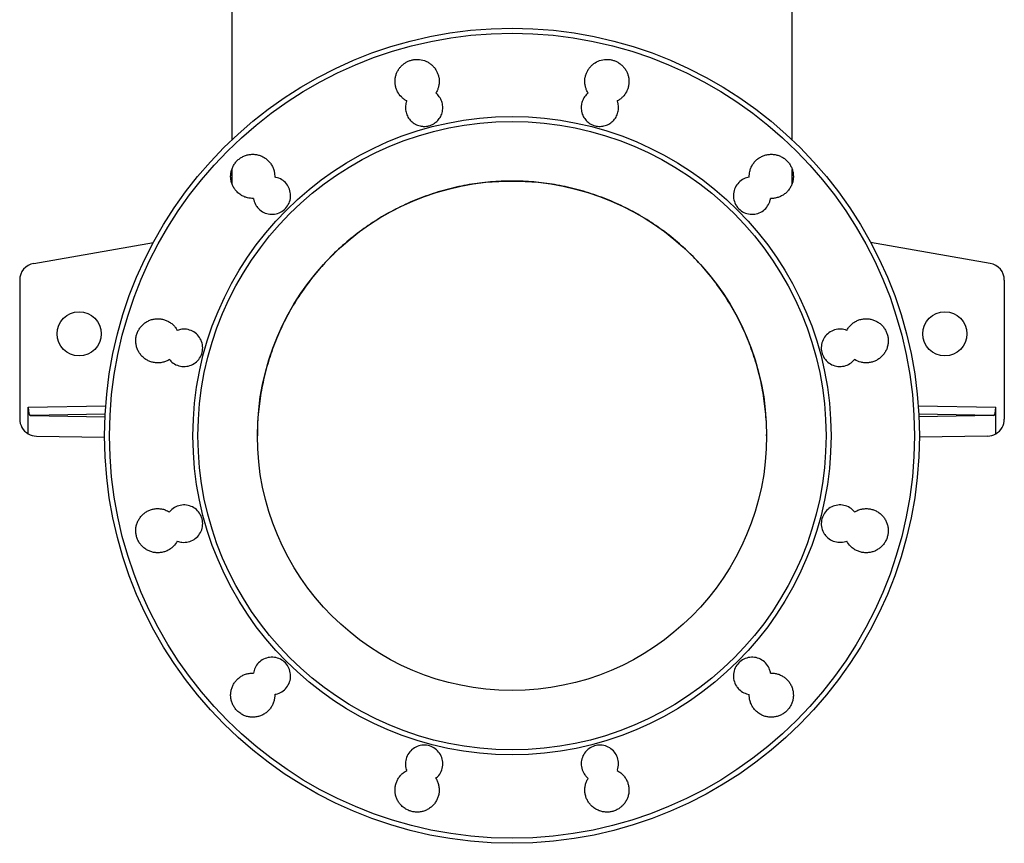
# Model space of a CAD drawing. Header units: millimetres. Extents: x 11 to 919, y 10 to 1899.
# Tile 1 of 23: x 110 to 690, y 10 to 495. Entities that reach past the tile are written whole.
import ezdxf

# ---------------------------------------------------------------- set-up
doc = ezdxf.new("R2010")
doc.units = ezdxf.units.MM

msp = doc.modelspace()

# ---------------------------------------------------------------- linework, layer by layer
at = {"color": 7, "linetype": 'Continuous', "lineweight": 25}
for p, q in [((234.71, 559.65), (234.71, 423.93)), ((564.71, 423.93), (564.71, 559.65)), ((234.71, 406.53), (234.71, 398.1)), ((564.71, 398.12), (564.71, 406.49)), ((117.97, 351.1), (188.45, 363.53)), ((681.45, 351.1), (610.97, 363.53)), ((109.71, 341.25), (109.71, 259.47)), ((689.71, 341.25), (689.71, 259.47)), ((114.73, 250.8), (114.73, 266.51)), ((116.07, 261.53), (159.97, 260.77)), ((683.35, 261.53), (639.45, 260.77)), ((684.69, 250.8), (684.69, 266.51)), ((119.53, 249.47), (159.71, 248.77)), ((679.88, 249.47), (639.71, 248.77))]:
    msp.add_line(p, q, dxfattribs=at)
at = {"color": 1, "linetype": 'Continuous', "lineweight": 25}
for p, q in [((114.73, 266.51), (160.36, 267.3)), ((639.06, 267.3), (684.69, 266.51)), ((160.04, 262.3), (116.07, 261.53)), ((683.35, 261.53), (639.38, 262.3))]:
    msp.add_line(p, q, dxfattribs=at)
at = {"color": 7, "linetype": 'Continuous', "lineweight": 25}
for centre, radius in [((399.71, 249.65), 240), ((399.71, 249.65), 237.05), ((399.71, 249.65), 187.95), ((399.71, 249.65), 185), ((399.71, 249.65), 150), ((144.71, 309.65), 13), ((654.71, 309.65), 13)]:
    msp.add_circle(centre, radius, dxfattribs=at)
for centre, start, end in [((119.71, 341.25), 100, 180), ((679.71, 341.25), 0, 80), ((119.71, 259.47), 180, 240.15532), ((679.71, 259.47), 299.84468, 0), ((119.71, 259.47), 240.15532, 269), ((679.71, 259.47), 271, 299.84468)]:
    msp.add_arc(centre, 10, start, end, dxfattribs=at)
for centre, major_axis, start_param, end_param in [((116.08, 266.54), (0.01, 5), 1.57614, 3.137281), ((683.34, 266.54), (-0.01, 5), 3.145904, 4.707045)]:
    msp.add_ellipse(centre, major_axis=major_axis, ratio=0.269202, start_param=start_param, end_param=end_param, dxfattribs=at)
for points, knots in [([(337.69, 446.81), (337.12, 447.12), (336.57, 447.47), (335.52, 448.24), (335.03, 448.67), (333.65, 450.06), (332.89, 451.1), (332.14, 452.54), (332, 452.84), (331.74, 453.43), (331.62, 453.73), (331.31, 454.65), (331.14, 455.27), (330.91, 456.54), (330.83, 457.2), (330.79, 458.49), (330.82, 459.13), (330.93, 460.09), (330.98, 460.41), (331.1, 461.05), (331.17, 461.37), (331.43, 462.31), (331.64, 462.92), (332.16, 464.1), (332.46, 464.67), (333.16, 465.78), (333.54, 466.3), (334.39, 467.27), (334.84, 467.73), (335.58, 468.36), (335.84, 468.56), (336.36, 468.95), (336.63, 469.13), (337.45, 469.65), (338.02, 469.95), (339.21, 470.46), (339.83, 470.68), (341.08, 471.01), (341.71, 471.13), (342.67, 471.24), (342.99, 471.26), (343.64, 471.29), (343.97, 471.29), (345.59, 471.23), (346.86, 470.99), (348.71, 470.34), (349.3, 470.08), (350.44, 469.48), (350.99, 469.14), (351.77, 468.56), (352.03, 468.36), (352.52, 467.93), (352.76, 467.71), (353.45, 467.03), (353.87, 466.54), (354.64, 465.5), (354.99, 464.95), (355.59, 463.8), (355.85, 463.21), (356.17, 462.3), (356.27, 461.99), (356.44, 461.37), (356.51, 461.05), (356.69, 460.09), (356.77, 459.45), (356.82, 458.16), (356.8, 457.52), (356.66, 456.22), (356.54, 455.58), (356.21, 454.34), (356, 453.73), (355.61, 452.83), (355.47, 452.54), (355.17, 451.96), (355.01, 451.68), (354.83, 451.41)], [0, 0, 0, 0, 0.03125, 0.03125, 0.0625, 0.0625, 0.125, 0.125, 0.140625, 0.140625, 0.15625, 0.15625, 0.1875, 0.1875, 0.21875, 0.21875, 0.25, 0.25, 0.265625, 0.265625, 0.28125, 0.28125, 0.3125, 0.3125, 0.34375, 0.34375, 0.375, 0.375, 0.40625, 0.40625, 0.421875, 0.421875, 0.4375, 0.4375, 0.46875, 0.46875, 0.5, 0.5, 0.53125, 0.53125, 0.546875, 0.546875, 0.5625, 0.5625, 0.625, 0.625, 0.65625, 0.65625, 0.6875, 0.6875, 0.703125, 0.703125, 0.71875, 0.71875, 0.75, 0.75, 0.78125, 0.78125, 0.8125, 0.8125, 0.828125, 0.828125, 0.84375, 0.84375, 0.875, 0.875, 0.90625, 0.90625, 0.9375, 0.9375, 0.96875, 0.96875, 0.984375, 0.984375, 1, 1, 1, 1]), ([(444.58, 451.41), (444.41, 451.68), (444.25, 451.96), (443.95, 452.54), (443.81, 452.83), (443.42, 453.73), (443.21, 454.34), (442.88, 455.58), (442.76, 456.22), (442.62, 457.52), (442.6, 458.16), (442.65, 459.45), (442.72, 460.09), (442.91, 461.05), (442.98, 461.37), (443.15, 462), (443.25, 462.31), (443.57, 463.22), (443.83, 463.81), (444.43, 464.95), (444.79, 465.51), (445.56, 466.55), (445.98, 467.04), (446.66, 467.72), (446.9, 467.94), (447.39, 468.36), (447.65, 468.57), (448.96, 469.53), (450.1, 470.13), (452.57, 470.99), (453.84, 471.23), (455.46, 471.29), (455.79, 471.29), (456.44, 471.26), (456.76, 471.24), (457.72, 471.13), (458.35, 471.01), (459.6, 470.68), (460.22, 470.46), (461.41, 469.94), (461.98, 469.64), (462.8, 469.12), (463.07, 468.94), (463.59, 468.56), (463.85, 468.35), (464.59, 467.72), (465.04, 467.26), (465.88, 466.28), (466.27, 465.76), (466.96, 464.66), (467.27, 464.08), (467.78, 462.9), (468, 462.3), (468.25, 461.35), (468.32, 461.04), (468.45, 460.4), (468.49, 460.08), (468.6, 459.11), (468.63, 458.47), (468.58, 457.18), (468.51, 456.52), (468.27, 455.25), (468.11, 454.63), (467.79, 453.71), (467.67, 453.41), (467.41, 452.82), (467.27, 452.52), (466.51, 451.08), (465.75, 450.04), (464.6, 448.89), (464.36, 448.66), (463.87, 448.24), (463.62, 448.04), (462.84, 447.46), (462.3, 447.12), (461.73, 446.81)], [0, 0, 0, 0, 0.015625, 0.015625, 0.03125, 0.03125, 0.0625, 0.0625, 0.09375, 0.09375, 0.125, 0.125, 0.15625, 0.15625, 0.171875, 0.171875, 0.1875, 0.1875, 0.21875, 0.21875, 0.25, 0.25, 0.28125, 0.28125, 0.296875, 0.296875, 0.3125, 0.3125, 0.375, 0.375, 0.4375, 0.4375, 0.453125, 0.453125, 0.46875, 0.46875, 0.5, 0.5, 0.53125, 0.53125, 0.5625, 0.5625, 0.578125, 0.578125, 0.59375, 0.59375, 0.625, 0.625, 0.65625, 0.65625, 0.6875, 0.6875, 0.71875, 0.71875, 0.734375, 0.734375, 0.75, 0.75, 0.78125, 0.78125, 0.8125, 0.8125, 0.84375, 0.84375, 0.859375, 0.859375, 0.875, 0.875, 0.9375, 0.9375, 0.953125, 0.953125, 0.96875, 0.96875, 1, 1, 1, 1]), ([(337.69, 446.81), (337.33, 445.87), (337.09, 444.89), (336.9, 442.86), (336.94, 441.86), (337.21, 440.37), (337.34, 439.87), (337.65, 438.91), (337.84, 438.45), (338.29, 437.54), (338.54, 437.1), (339.11, 436.26), (339.42, 435.86), (340.1, 435.11), (340.47, 434.75), (341.24, 434.1), (341.64, 433.8), (342.28, 433.4), (342.5, 433.27), (342.94, 433.03), (343.17, 432.92), (343.86, 432.6), (344.34, 432.43), (345.3, 432.14), (345.79, 432.03), (346.54, 431.92), (346.8, 431.89), (347.3, 431.85), (347.55, 431.84), (348.31, 431.83), (348.81, 431.85), (349.56, 431.95), (349.81, 431.99), (350.31, 432.08), (350.56, 432.14), (351.78, 432.47), (352.71, 432.86), (353.8, 433.51), (354.01, 433.65), (354.43, 433.94), (354.63, 434.09), (355.22, 434.56), (355.59, 434.9), (356.28, 435.63), (356.61, 436.03), (357.19, 436.85), (357.46, 437.28), (357.92, 438.17), (358.13, 438.63), (358.47, 439.59), (358.61, 440.08), (358.81, 441.06), (358.88, 441.56), (358.95, 442.57), (358.95, 443.08), (358.85, 444.59), (358.65, 445.58), (357.96, 447.5), (357.49, 448.39), (356.61, 449.62), (356.29, 450.02), (355.6, 450.75), (355.23, 451.09), (354.83, 451.41)], [0, 0, 0, 0, 0.0625, 0.0625, 0.125, 0.125, 0.15625, 0.15625, 0.1875, 0.1875, 0.21875, 0.21875, 0.25, 0.25, 0.28125, 0.28125, 0.3125, 0.3125, 0.328125, 0.328125, 0.34375, 0.34375, 0.375, 0.375, 0.40625, 0.40625, 0.421875, 0.421875, 0.4375, 0.4375, 0.46875, 0.46875, 0.484375, 0.484375, 0.5, 0.5, 0.5625, 0.5625, 0.578125, 0.578125, 0.59375, 0.59375, 0.625, 0.625, 0.65625, 0.65625, 0.6875, 0.6875, 0.71875, 0.71875, 0.75, 0.75, 0.78125, 0.78125, 0.8125, 0.8125, 0.875, 0.875, 0.9375, 0.9375, 0.96875, 0.96875, 1, 1, 1, 1]), ([(444.58, 451.41), (444.19, 451.09), (443.82, 450.75), (443.12, 450.01), (442.8, 449.62), (442.22, 448.8), (441.96, 448.37), (441.6, 447.7), (441.49, 447.47), (441.29, 447), (441.2, 446.77), (440.94, 446.06), (440.81, 445.57), (440.65, 444.83), (440.61, 444.58), (440.54, 444.08), (440.52, 443.83), (440.43, 442.56), (440.5, 441.56), (440.76, 440.32), (440.82, 440.07), (440.96, 439.59), (441.04, 439.35), (441.29, 438.64), (441.49, 438.18), (441.96, 437.28), (442.23, 436.85), (442.82, 436.02), (443.14, 435.63), (443.84, 434.89), (444.22, 434.55), (445, 433.92), (445.41, 433.64), (446.28, 433.12), (446.74, 432.89), (447.67, 432.5), (448.15, 432.33), (449.12, 432.07), (449.61, 431.98), (450.62, 431.85), (451.13, 431.83), (452.13, 431.84), (452.63, 431.88), (453.63, 432.03), (454.13, 432.15), (455.58, 432.58), (456.5, 432.99), (458.22, 434.08), (458.99, 434.73), (460, 435.86), (460.31, 436.27), (460.88, 437.1), (461.13, 437.54), (461.57, 438.44), (461.76, 438.91), (462.08, 439.88), (462.2, 440.36), (462.38, 441.35), (462.44, 441.85), (462.48, 442.86), (462.47, 443.38), (462.38, 444.38), (462.29, 444.87), (462.12, 445.61), (462.05, 445.85), (461.9, 446.34), (461.82, 446.58), (461.73, 446.81)], [0, 0, 0, 0, 0.03125, 0.03125, 0.0625, 0.0625, 0.09375, 0.09375, 0.109375, 0.109375, 0.125, 0.125, 0.15625, 0.15625, 0.171875, 0.171875, 0.1875, 0.1875, 0.25, 0.25, 0.265625, 0.265625, 0.28125, 0.28125, 0.3125, 0.3125, 0.34375, 0.34375, 0.375, 0.375, 0.40625, 0.40625, 0.4375, 0.4375, 0.46875, 0.46875, 0.5, 0.5, 0.53125, 0.53125, 0.5625, 0.5625, 0.59375, 0.59375, 0.625, 0.625, 0.6875, 0.6875, 0.75, 0.75, 0.78125, 0.78125, 0.8125, 0.8125, 0.84375, 0.84375, 0.875, 0.875, 0.90625, 0.90625, 0.9375, 0.9375, 0.96875, 0.96875, 0.984375, 0.984375, 1, 1, 1, 1]), ([(247.42, 389.39), (246.24, 389.44), (244.32, 389.52), (241.82, 390.39), (239.71, 391.5), (237.86, 393.01), (236.32, 394.83), (235.2, 396.72), (234.42, 398.78), (233.99, 400.94), (233.94, 403.14), (234.25, 405.32), (234.92, 407.41), (235.94, 409.37), (237.27, 411.12), (238.87, 412.63), (240.71, 413.84), (242.72, 414.73), (244.85, 415.27), (247.04, 415.44), (249.23, 415.24), (251.36, 414.68), (253.36, 413.77), (255.19, 412.54), (256.77, 411.01), (258.09, 409.25), (259.07, 407.28), (259.86, 404.84), (259.93, 403.02), (259.97, 401.94)], [0, 0, 0, 0, 0.056682, 0.091976, 0.127271, 0.171306, 0.206605, 0.241903, 0.277203, 0.312502, 0.347798, 0.383094, 0.418386, 0.453678, 0.488965, 0.524252, 0.559538, 0.594823, 0.630109, 0.665396, 0.700685, 0.735975, 0.77127, 0.806565, 0.841863, 0.877162, 0.912463, 0.947764, 1, 1, 1, 1]), ([(539.45, 401.94), (539.5, 403.07), (539.57, 404.94), (540.4, 407.41), (541.4, 409.36), (542.74, 411.12), (544.34, 412.62), (546.17, 413.84), (548.19, 414.73), (550.32, 415.27), (552.51, 415.44), (554.71, 415.24), (556.83, 414.68), (558.84, 413.77), (560.66, 412.54), (562.25, 411.01), (563.56, 409.25), (564.55, 407.28), (565.2, 405.18), (565.49, 403), (565.41, 400.8), (564.96, 398.65), (564.16, 396.6), (563.02, 394.72), (561.58, 393.05), (559.88, 391.65), (557.98, 390.55), (555.91, 389.79), (553.89, 389.4), (552.58, 389.39), (552, 389.39)], [0, 0, 0, 0, 0.0544328, 0.0897223, 0.1250115, 0.1603058, 0.1955999, 0.230896, 0.2661921, 0.3014865, 0.336781, 0.3720711, 0.4073614, 0.4426468, 0.4779321, 0.5132142, 0.5484958, 0.5837763, 0.6190572, 0.65434, 0.6896223, 0.7249093, 0.760196, 0.7954876, 0.8307796, 0.8660747, 0.9013701, 0.9366659, 0.9719617, 1, 1, 1, 1]), ([(247.42, 389.39), (247.47, 389.09), (247.75, 387.57), (248.7, 385.4), (250.74, 382.87), (253.43, 380.96), (257.05, 379.93), (260.81, 380.14), (264.28, 381.59), (267.08, 384.11), (268.89, 387.41), (269.5, 391.12), (268.85, 394.83), (267.01, 398.12), (264.18, 400.6), (261.63, 401.65), (260.19, 401.9), (259.97, 401.94)], [0, 0, 0, 0, 0.019129, 0.095677, 0.143595, 0.220158, 0.296721, 0.373279, 0.449825, 0.52636, 0.60289, 0.679422, 0.755964, 0.832518, 0.909081, 0.985645, 1, 1, 1, 1]), ([(539.45, 401.94), (538.36, 401.67), (536.06, 401.1), (533.12, 398.9), (530.97, 395.82), (529.98, 392.18), (530.23, 388.43), (531.54, 385.4), (533.58, 382.87), (536.27, 380.96), (539.89, 379.93), (543.65, 380.14), (547.13, 381.59), (549.91, 384.11), (551.48, 386.9), (551.87, 388.75), (552, 389.39)], [0, 0, 0, 0, 0.069364, 0.145915, 0.222475, 0.299036, 0.37559, 0.452132, 0.500029, 0.576558, 0.653086, 0.72962, 0.806167, 0.882724, 0.959285, 1, 1, 1, 1]), ([(549.7, 249.65), (549.7, 249.7), (549.88, 253.9), (549.27, 262.27), (547.79, 274.77), (545.11, 287.22), (541.41, 299.39), (536.73, 311.09), (531.11, 322.37), (524.48, 333.23), (516.96, 343.49), (508.67, 352.98), (499.63, 361.76), (489.78, 369.82), (479.29, 377.01), (468.33, 383.22), (456.89, 388.51), (444.93, 392.86), (432.64, 396.17), (420.24, 398.41), (407.7, 399.61), (394.98, 399.75), (382.29, 398.81), (369.84, 396.82), (357.61, 393.8), (345.56, 389.72), (333.89, 384.64), (322.81, 378.64), (312.26, 371.74), (302.24, 363.9), (292.92, 355.24), (284.45, 345.91), (276.78, 335.91), (269.92, 325.2), (263.99, 313.94), (259.08, 302.33), (255.16, 290.36), (252.21, 277.98), (250.41, 265.39), (249.63, 255.91), (249.78, 250.7), (249.81, 249.65)], [0, 0, 0, 0, 0.0003268, 0.0267896, 0.0532521, 0.0804836, 0.1077149, 0.1341776, 0.1606402, 0.1878716, 0.215103, 0.2415656, 0.2680282, 0.2952596, 0.3224911, 0.3489537, 0.3754163, 0.4026477, 0.4298791, 0.4563417, 0.4828043, 0.5100357, 0.5372672, 0.5637298, 0.5901924, 0.6174238, 0.6446552, 0.6711178, 0.6975804, 0.7248118, 0.7520432, 0.7785059, 0.8049684, 0.8321998, 0.8594313, 0.8858939, 0.9123565, 0.9395879, 0.9668194, 0.993282, 1, 1, 1, 1]), ([(197.95, 294.52), (197.5, 294.26), (196.41, 293.64), (194.54, 292.96), (192.38, 292.55), (190.18, 292.52), (188, 292.85), (185.91, 293.55), (183.81, 294.67), (181.95, 296.17), (180.42, 298), (179.3, 299.89), (178.52, 301.95), (178.09, 304.11), (178.03, 306.31), (178.34, 308.48), (179.02, 310.58), (180.03, 312.53), (181.36, 314.28), (182.96, 315.79), (184.8, 317.01), (186.81, 317.9), (188.94, 318.44), (191.14, 318.61), (193.33, 318.41), (195.46, 317.86), (197.46, 316.94), (199.28, 315.71), (200.87, 314.18), (201.92, 312.79), (202.41, 311.91), (202.54, 311.66)], [0, 0, 0, 0, 0.025127, 0.060411, 0.095696, 0.130985, 0.166275, 0.201568, 0.236861, 0.2809, 0.316185, 0.351471, 0.386755, 0.422041, 0.457323, 0.492604, 0.527883, 0.563161, 0.59844, 0.633718, 0.668999, 0.704279, 0.739565, 0.77485, 0.81014, 0.84543, 0.880723, 0.916015, 0.951308, 0.986601, 1, 1, 1, 1]), ([(596.88, 311.66), (597.03, 311.94), (597.55, 312.86), (598.64, 314.28), (600.24, 315.79), (602.08, 317.01), (604.09, 317.9), (606.22, 318.44), (608.42, 318.61), (610.61, 318.41), (612.74, 317.86), (614.74, 316.94), (616.56, 315.71), (618.15, 314.18), (619.46, 312.42), (620.45, 310.45), (621.11, 308.35), (621.39, 306.17), (621.32, 303.97), (620.86, 301.82), (620.06, 299.77), (618.92, 297.89), (617.49, 296.22), (615.79, 294.82), (613.88, 293.72), (611.82, 292.96), (609.65, 292.55), (607.46, 292.53), (604.62, 292.93), (602.71, 293.89), (601.47, 294.52)], [0, 0, 0, 0, 0.015544, 0.050834, 0.086124, 0.12142, 0.156716, 0.192015, 0.227315, 0.262615, 0.297914, 0.333211, 0.368508, 0.4038, 0.439092, 0.47438, 0.509667, 0.544952, 0.580237, 0.615523, 0.650808, 0.686096, 0.721385, 0.756678, 0.791971, 0.827269, 0.862566, 0.897866, 0.933166, 1, 1, 1, 1]), ([(197.95, 294.52), (198.21, 294.22), (199.27, 292.98), (201.67, 291.31), (205.28, 290.27), (209.04, 290.49), (212.52, 291.94), (215.32, 294.45), (217.12, 297.76), (217.73, 301.47), (217.08, 305.18), (215.24, 308.46), (212.41, 310.95), (208.93, 312.35), (205.48, 312.56), (203.42, 311.93), (202.54, 311.66)], [0, 0, 0, 0, 0.024709, 0.101275, 0.17784, 0.254409, 0.330977, 0.407535, 0.48408, 0.560617, 0.637151, 0.713692, 0.790244, 0.866808, 0.943377, 1, 1, 1, 1]), ([(596.88, 311.66), (596.34, 311.84), (594.63, 312.42), (591.53, 312.53), (587.93, 311.46), (584.88, 309.25), (582.74, 306.15), (581.74, 302.52), (582, 298.77), (583.31, 295.74), (585.35, 293.21), (588.04, 291.3), (591.66, 290.27), (595.41, 290.5), (598.91, 291.89), (600.62, 293.65), (601.47, 294.52)], [0, 0, 0, 0, 0.035254, 0.111805, 0.188365, 0.26493, 0.341493, 0.418044, 0.494584, 0.571115, 0.618995, 0.695543, 0.772092, 0.848648, 0.925213, 1, 1, 1, 1]), ([(202.54, 187.63), (203.46, 187.35), (205.55, 186.72), (209.05, 186.97), (212.52, 188.4), (215.32, 190.93), (217.12, 194.23), (217.73, 197.94), (217.08, 201.65), (215.24, 204.93), (212.42, 207.42), (208.93, 208.83), (205.16, 209.01), (201.57, 207.93), (199.21, 206.25), (198.18, 205.04), (197.95, 204.77)], [0, 0, 0, 0, 0.05904, 0.1356, 0.212169, 0.288739, 0.365304, 0.441858, 0.5184, 0.594936, 0.671473, 0.74802, 0.824579, 0.901147, 0.977718, 1, 1, 1, 1]), ([(601.47, 204.77), (601.46, 204.78), (600.68, 205.75), (598.78, 207.43), (595.29, 208.83), (591.53, 209.01), (587.92, 207.93), (584.88, 205.72), (582.74, 202.62), (581.74, 198.99), (582, 195.24), (583.31, 192.21), (585.35, 189.68), (588.04, 187.77), (591.66, 186.75), (594.71, 186.9), (596.38, 187.46), (596.88, 187.63)], [0, 0, 0, 0, 0.0008734, 0.077421, 0.1539791, 0.2305442, 0.3071099, 0.3836678, 0.460215, 0.5367496, 0.6132804, 0.6898145, 0.7377098, 0.8142738, 0.8908381, 0.9674044, 1, 1, 1, 1]), ([(202.54, 187.63), (201.82, 186.51), (200.69, 184.77), (198.51, 183.01), (196.61, 181.91), (194.54, 181.15), (192.38, 180.74), (190.18, 180.71), (188, 181.04), (185.91, 181.74), (183.81, 182.86), (181.95, 184.36), (180.42, 186.19), (179.3, 188.08), (178.52, 190.14), (178.09, 192.3), (178.03, 194.49), (178.34, 196.67), (179.02, 198.77), (180.03, 200.72), (181.36, 202.47), (182.96, 203.98), (184.8, 205.2), (186.81, 206.09), (188.94, 206.63), (191.14, 206.81), (193.32, 206.6), (195.66, 206.01), (197.13, 205.22), (197.95, 204.77)], [0, 0, 0, 0, 0.0639055, 0.0992012, 0.1344971, 0.1697972, 0.2050972, 0.2403988, 0.2757002, 0.3109998, 0.3462993, 0.3903374, 0.4256249, 0.4609126, 0.4961996, 0.5314867, 0.5667732, 0.6020599, 0.6373466, 0.6726344, 0.7079259, 0.7432169, 0.7785129, 0.8138089, 0.8491088, 0.884409, 0.9197106, 0.9550122, 1, 1, 1, 1]), ([(601.47, 204.77), (602.33, 205.24), (603.84, 206.05), (606.23, 206.62), (608.42, 206.81), (610.61, 206.6), (612.74, 206.05), (614.74, 205.13), (616.56, 203.9), (618.15, 202.37), (619.46, 200.61), (620.45, 198.64), (621.11, 196.54), (621.39, 194.36), (621.32, 192.16), (620.86, 190.01), (620.06, 187.96), (618.92, 186.07), (617.49, 184.41), (615.79, 183.01), (613.88, 181.91), (611.82, 181.15), (609.65, 180.74), (607.45, 180.71), (605.28, 181.04), (603.19, 181.74), (601.09, 182.87), (598.77, 184.69), (597.57, 186.55), (596.88, 187.63)], [0, 0, 0, 0, 0.047129, 0.082423, 0.117717, 0.153015, 0.188315, 0.223616, 0.258917, 0.294217, 0.329517, 0.364812, 0.400108, 0.435399, 0.47069, 0.505977, 0.541265, 0.57655, 0.611836, 0.647123, 0.682411, 0.717702, 0.752994, 0.78829, 0.823586, 0.858886, 0.894187, 0.938237, 1, 1, 1, 1]), ([(259.97, 97.35), (260.23, 97.4), (261.71, 97.66), (264.28, 98.76), (267.08, 101.27), (268.89, 104.57), (269.5, 108.28), (268.85, 111.99), (267, 115.28), (264.18, 117.76), (260.69, 119.17), (256.93, 119.35), (253.32, 118.28), (250.29, 116.07), (248.2, 113.14), (247.66, 110.92), (247.42, 109.9)], [0, 0, 0, 0, 0.016725, 0.093283, 0.169851, 0.246425, 0.322997, 0.399562, 0.476114, 0.552655, 0.629193, 0.705737, 0.782293, 0.858861, 0.935434, 1, 1, 1, 1]), ([(552, 109.9), (551.86, 110.58), (551.45, 112.47), (549.83, 115.28), (547.02, 117.76), (543.53, 119.18), (539.77, 119.35), (536.16, 118.27), (533.11, 116.06), (530.97, 112.97), (529.98, 109.34), (530.23, 105.59), (531.54, 102.55), (533.59, 100.04), (536.14, 98.16), (538.4, 97.61), (539.45, 97.35)], [0, 0, 0, 0, 0.043216, 0.119764, 0.19632, 0.27288, 0.349435, 0.425981, 0.502514, 0.579039, 0.655564, 0.732097, 0.808644, 0.856563, 0.933119, 1, 1, 1, 1]), ([(259.97, 97.35), (259.96, 96.68), (259.94, 95.27), (259.48, 93.18), (258.69, 91.13), (257.55, 89.25), (256.11, 87.58), (254.41, 86.18), (252.51, 85.08), (250.44, 84.32), (248.28, 83.91), (246.08, 83.88), (243.9, 84.21), (241.81, 84.91), (239.71, 86.03), (237.85, 87.54), (236.32, 89.36), (235.2, 91.25), (234.42, 93.31), (233.99, 95.47), (233.94, 97.67), (234.25, 99.85), (234.92, 101.94), (235.93, 103.89), (237.27, 105.65), (238.87, 107.15), (240.7, 108.37), (242.72, 109.26), (244.85, 109.79), (246.44, 109.93), (247.29, 109.91), (247.42, 109.9)], [0, 0, 0, 0, 0.0325053, 0.067791, 0.1030761, 0.1383671, 0.1736581, 0.2089515, 0.2442453, 0.2795384, 0.3148314, 0.3501211, 0.3854107, 0.4206953, 0.4559802, 0.4999864, 0.5352665, 0.5705455, 0.6058254, 0.6411052, 0.6763869, 0.7116683, 0.7469548, 0.7822409, 0.8175317, 0.8528227, 0.8881164, 0.9234097, 0.9587029, 0.9939961, 1, 1, 1, 1]), ([(552, 109.9), (552.17, 109.91), (553.07, 109.93), (554.71, 109.77), (556.84, 109.21), (558.84, 108.3), (560.66, 107.07), (562.25, 105.54), (563.56, 103.77), (564.55, 101.81), (565.2, 99.71), (565.49, 97.53), (565.41, 95.33), (564.96, 93.17), (564.16, 91.12), (563.01, 89.24), (561.58, 87.57), (559.88, 86.18), (557.97, 85.08), (555.91, 84.32), (553.75, 83.91), (551.55, 83.88), (549.37, 84.21), (547.28, 84.91), (545.18, 86.03), (543.32, 87.54), (541.79, 89.36), (540.67, 91.25), (539.89, 93.31), (539.47, 95.37), (539.46, 96.73), (539.45, 97.35)], [0, 0, 0, 0, 0.008279, 0.043563, 0.078846, 0.114135, 0.149423, 0.184717, 0.22001, 0.255302, 0.290596, 0.325887, 0.361177, 0.396464, 0.43175, 0.467032, 0.502313, 0.537592, 0.572871, 0.60815, 0.643428, 0.67871, 0.713991, 0.749278, 0.784563, 0.828585, 0.863879, 0.899171, 0.934464, 0.969757, 1, 1, 1, 1]), ([(354.83, 47.89), (355.44, 48.44), (356.96, 49.84), (358.54, 52.82), (359.16, 56.52), (358.5, 60.23), (356.66, 63.51), (353.84, 66), (350.35, 67.41), (346.59, 67.59), (342.98, 66.51), (339.94, 64.3), (337.79, 61.21), (336.8, 57.58), (336.98, 54.57), (337.53, 52.94), (337.69, 52.48)], [0, 0, 0, 0, 0.051069, 0.127624, 0.204189, 0.280756, 0.357318, 0.43387, 0.51041, 0.586942, 0.663475, 0.740017, 0.816572, 0.893136, 0.969704, 1, 1, 1, 1]), ([(461.73, 52.48), (461.78, 52.61), (462.26, 53.9), (462.68, 56.52), (462.03, 60.23), (460.19, 63.51), (457.36, 66), (453.87, 67.41), (450.11, 67.59), (446.51, 66.51), (443.46, 64.3), (441.32, 61.21), (440.32, 57.58), (440.58, 53.82), (441.89, 50.8), (443.39, 48.91), (444.28, 48.14), (444.58, 47.89)], [0, 0, 0, 0, 0.008758, 0.085306, 0.161863, 0.238428, 0.314992, 0.391548, 0.468092, 0.544625, 0.621154, 0.697688, 0.774233, 0.850791, 0.927356, 0.975292, 1, 1, 1, 1]), ([(354.83, 47.89), (354.85, 47.87), (355.24, 47.23), (355.91, 45.9), (356.56, 43.8), (356.85, 41.62), (356.77, 39.42), (356.32, 37.27), (355.52, 35.22), (354.37, 33.34), (352.94, 31.67), (351.24, 30.27), (349.33, 29.17), (347.27, 28.41), (345.1, 28.01), (342.9, 27.98), (340.73, 28.31), (338.64, 29.01), (336.54, 30.13), (334.68, 31.63), (333.15, 33.45), (332.03, 35.35), (331.25, 37.41), (330.82, 39.57), (330.77, 41.77), (331.08, 43.94), (331.75, 46.04), (332.77, 47.99), (334.1, 49.74), (335.73, 51.3), (337.02, 52.08), (337.69, 52.48)], [0, 0, 0, 0, 0.000948, 0.036231, 0.071515, 0.106804, 0.142094, 0.177387, 0.21268, 0.247974, 0.283269, 0.318561, 0.353853, 0.38914, 0.424428, 0.459711, 0.494994, 0.530274, 0.565553, 0.609546, 0.644833, 0.680119, 0.715404, 0.750691, 0.78598, 0.821269, 0.856563, 0.891856, 0.927151, 0.962445, 1, 1, 1, 1]), ([(461.73, 52.48), (462.44, 52.05), (463.77, 51.24), (465.41, 49.63), (466.73, 47.87), (467.72, 45.9), (468.37, 43.8), (468.66, 41.62), (468.58, 39.42), (468.13, 37.27), (467.32, 35.22), (466.18, 33.33), (464.75, 31.67), (463.05, 30.27), (461.14, 29.17), (459.07, 28.41), (456.91, 28.01), (454.71, 27.98), (452.54, 28.31), (450.45, 29.01), (448.35, 30.13), (446.49, 31.63), (444.96, 33.46), (443.84, 35.35), (443.06, 37.41), (442.63, 39.57), (442.58, 41.77), (442.89, 43.93), (443.54, 46.01), (444.23, 47.26), (444.58, 47.89)], [0, 0, 0, 0, 0.039909, 0.075196, 0.110482, 0.145775, 0.181067, 0.216361, 0.251656, 0.28695, 0.322243, 0.357533, 0.392823, 0.428108, 0.463393, 0.498674, 0.533955, 0.569234, 0.604513, 0.639794, 0.675074, 0.719074, 0.754368, 0.789661, 0.824953, 0.860246, 0.895541, 0.930835, 0.965418, 1, 1, 1, 1])]:
    msp.add_open_spline(points, degree=3, knots=knots, dxfattribs=at)

doc.saveas('drawing.dxf')
